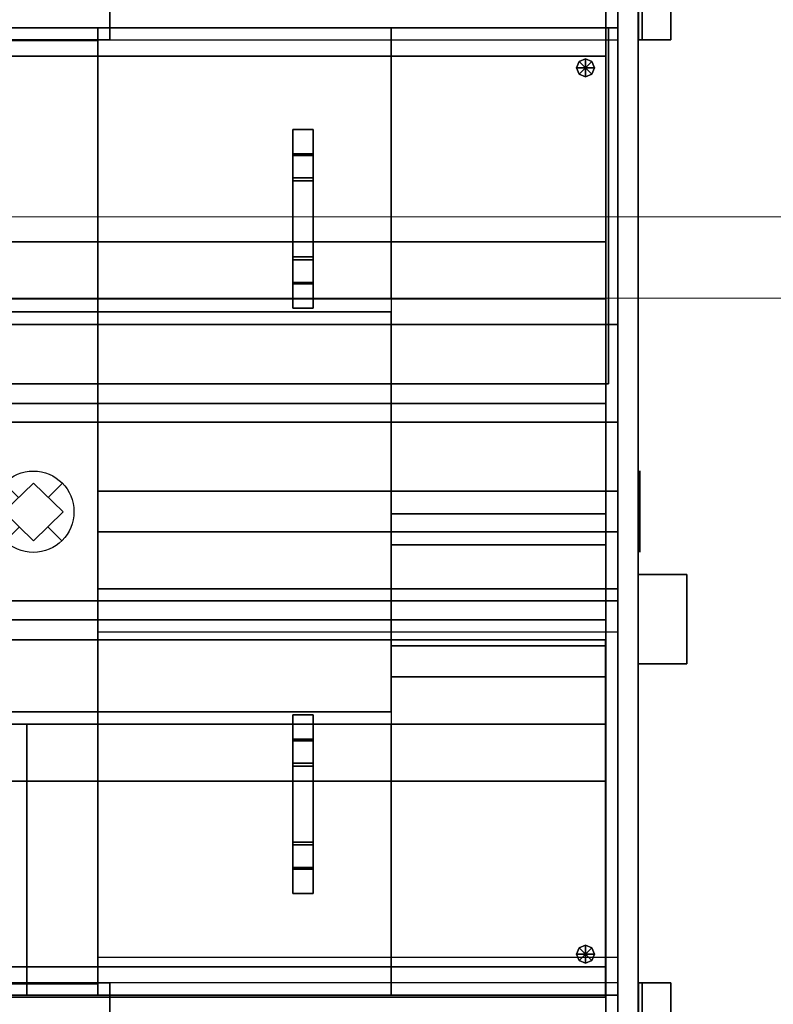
# Model space of a CAD drawing. Header units: millimetres. Extents: x 918337 to 1269480, y -257156 to -67477.
# Tile 28 of 114: x 1016695 to 1017622, y -133589 to -132378. Entities that reach past the tile are written whole.
import ezdxf

# ---------------------------------------------------------------- set-up
doc = ezdxf.new("R2010")
doc.units = ezdxf.units.MM
doc.layers.get('0').update_dxf_attribs({"color": 8, "lineweight": 9})
for name, color, linetype in [('MAT_110_BYOLXP003919182844', 110, 'Continuous'), ('MAT_154_BYOLXP003919182844', 154, 'Continuous'), ('MAT_250_BYOLXP003919182844', 250, 'Continuous'), ('MAT_252_BYOLXP003919182844', 252, 'Continuous'), ('MAT_253_BYOLXP003919182844', 253, 'Continuous'), ('MAT_30_BYOLXP003919182844', 30, 'Continuous'), ('MAT_50_BYOLXP003919182844', 50, 'Continuous'), ('Mat_mar_BYOLXP003919182844', 7, 'Continuous')]:
    doc.layers.add(name, color=color, linetype=linetype)

# ---------------------------------------------------------------- blocks, each defined once
blk = doc.blocks.new('1264_87_BYOLXP003919182844')
at = {"layer": 'MAT_253_BYOLXP003919182844'}
blk.add_3dface([(2270.0002, 1760.2253, -560.0018), (2270.0002, 3220.2253, -560.0018), (2270.0002, 3220.2253, -535.0018), (2270.0002, 1760.2253, -535.0018)], dxfattribs=at)
blk = doc.blocks.new('1264_88_BYOLXP003919182844')
at = {"layer": 'MAT_253_BYOLXP003919182844'}
blk.add_3dface([(2390.0002, 3220.2253, -560.0018), (2390.0002, 1760.2253, -560.0018), (1905.0002, 1760.2253, -560.0018), (1905.0002, 3220.2253, -560.0018)], dxfattribs=at)
blk = doc.blocks.new('1264_89_BYOLXP003919182844')
at = {"layer": 'MAT_253_BYOLXP003919182844'}
blk.add_3dface([(2390.0002, 3220.2253, -535.0018), (1905.0002, 3220.2253, -535.0018), (1905.0002, 1760.2253, -535.0018), (2390.0002, 1760.2253, -535.0018)], dxfattribs=at)
blk = doc.blocks.new('1264_90_BYOLXP003919182844')
at = {"layer": 'MAT_253_BYOLXP003919182844'}
blk.add_3dface([(2390.0002, 3220.2253, -560.0018), (1905.0002, 3220.2253, -560.0018), (1905.0002, 3220.2253, -535.0018), (2390.0002, 3220.2253, -535.0018)], dxfattribs=at)
blk = doc.blocks.new('1264_91_BYOLXP003919182844')
at = {"layer": 'MAT_253_BYOLXP003919182844'}
blk.add_3dface([(1905.0002, 3220.2253, -560.0018), (1905.0002, 1760.2253, -560.0018), (1905.0002, 1760.2253, -535.0018), (1905.0002, 3220.2253, -535.0018)], dxfattribs=at)
blk = doc.blocks.new('1264_94_BYOLXP003919182844')
at = {"layer": 'MAT_253_BYOLXP003919182844'}
blk.add_3dface([(3095, 1760.2253, -560.0018), (3095, 3220.2253, -560.0018), (3095, 3220.2253, -535.0018), (3095, 1760.2253, -535.0018)], dxfattribs=at)
blk = doc.blocks.new('1012_95_BYOLXP003919182844')
at = {"layer": 'MAT_253_BYOLXP003919182844'}
blk.add_3dface([(3095, 3220.2253, -560.0018), (3095, 1760.2253, -560.0018), (2610, 1760.2253, -560.0018), (2610, 3220.2253, -560.0017)], dxfattribs=at)
blk = doc.blocks.new('1264_96_BYOLXP003919182844')
at = {"layer": 'MAT_253_BYOLXP003919182844'}
blk.add_3dface([(3095, 3220.2253, -535.0018), (2610, 3220.2253, -535.0017), (2610, 1760.2253, -535.0018), (3095, 1760.2253, -535.0018)], dxfattribs=at)
blk = doc.blocks.new('1264_97_BYOLXP003919182844')
at = {"layer": 'MAT_253_BYOLXP003919182844'}
blk.add_3dface([(3095, 3220.2253, -560.0018), (2610, 3220.2253, -560.0017), (2610, 3220.2253, -535.0017), (3095, 3220.2253, -535.0018)], dxfattribs=at)
blk = doc.blocks.new('1264_98_BYOLXP003919182844')
at = {"layer": 'MAT_253_BYOLXP003919182844'}
blk.add_3dface([(2610, 3220.2253, -560.0017), (2610, 1760.2253, -560.0018), (2610, 1760.2253, -535.0018), (2610, 3220.2253, -535.0017)], dxfattribs=at)
blk = doc.blocks.new('1264_100_BYOLXP003919182844')
at = {"layer": 'MAT_253_BYOLXP003919182844'}
blk.add_3dface([(3048.7988, 3220.2253, -558.5017), (3048.7988, 2580.2253, -558.5017), (2648.259, 2580.2253, -558.5017), (2648.259, 3220.2253, -558.5016)], dxfattribs=at)
blk = doc.blocks.new('1265_101_BYOLXP003919182844')
at = {"layer": 'MAT_250_BYOLXP003919182844'}
for points in [[(2750.001, 2845.2256, -557.5007), (2782.0569, 2845.2256, -557.5008), (2780, 2845.2256, -562.5007), (2750.0002, 2845.2256, -562.5007)], [(2780, 2845.2256, -562.5007), (2780, 2820.2256, -562.5009), (2750.0002, 2820.2256, -562.5007), (2750.0002, 2845.2256, -562.5007)], [(2750.001, 2820.2256, -557.5008), (2750.001, 2845.2256, -557.5007), (2750.0002, 2845.2256, -562.5007), (2750.0002, 2820.2256, -562.5007)], [(2782.0569, 2845.2256, -557.5008), (2750.001, 2845.2256, -557.5007), (2750.001, 2820.2256, -557.5008), (2782.0569, 2820.2256, -557.5009)], [(2782.0569, 2845.2256, -557.5008), (2813.2341, 2845.2256, -588.6639), (2809.6987, 2845.2256, -592.1995), (2780, 2845.2256, -562.5007)], [(2809.6985, 2845.2256, -592.1995), (2809.6985, 2820.2256, -592.1995), (2780, 2820.2256, -562.5009), (2780, 2845.2256, -562.5007)], [(2813.2341, 2845.2256, -588.6639), (2782.0569, 2845.2256, -557.5008), (2782.0569, 2820.2256, -557.5009), (2813.2341, 2820.2256, -588.664)], [(2809.6985, 2845.2256, -592.1995), (2813.2341, 2845.2256, -588.6639), (2906.7661, 2845.2253, -588.6639), (2910.3018, 2845.2253, -592.1995)], [(2910.3018, 2845.2253, -592.1995), (2910.3018, 2820.2253, -592.1995), (2809.6985, 2820.2256, -592.1995), (2809.6985, 2845.2256, -592.1995)], [(2813.2341, 2845.2256, -588.6639), (2813.2341, 2820.2256, -588.664), (2906.7661, 2820.2253, -588.664), (2906.7661, 2845.2253, -588.6639)], [(2940.0002, 2845.2251, -562.5011), (2910.3018, 2845.2253, -592.1995), (2906.7661, 2845.2253, -588.6639), (2938.1919, 2845.2251, -557.5011)], [(2906.7661, 2845.2253, -588.6639), (2906.7661, 2820.2253, -588.664), (2938.1919, 2820.2251, -557.5012), (2938.1919, 2845.2251, -557.5011)], [(2910.3018, 2845.2253, -592.1995), (2940.0002, 2845.2251, -562.5011), (2940.0002, 2820.2251, -562.5012), (2910.3018, 2820.2253, -592.1995)], [(2938.1919, 2845.2251, -557.5011), (2970.0002, 2845.2251, -557.501), (2970, 2845.2251, -562.5011), (2940.0002, 2845.2251, -562.5011)], [(2970.0002, 2845.2251, -557.5011), (2938.1919, 2845.2251, -557.5011), (2938.1919, 2820.2251, -557.5012), (2970.0002, 2820.2251, -557.5011)], [(2970.0002, 2845.2251, -562.501), (2970.0002, 2820.2251, -562.5011), (2940.0002, 2820.2251, -562.5012), (2940.0002, 2845.2251, -562.5011)], [(2970.0002, 2845.2251, -557.5011), (2970.0002, 2820.2251, -557.5012), (2970.0002, 2820.2251, -562.5011), (2970.0002, 2845.2251, -562.501)], [(2782.0569, 2820.2256, -557.5009), (2750.001, 2820.2256, -557.5008), (2750.0002, 2820.2256, -562.5007), (2780, 2820.2256, -562.5009)], [(2813.2341, 2820.2256, -588.664), (2782.0569, 2820.2256, -557.5009), (2780, 2820.2256, -562.5009), (2809.6985, 2820.2256, -592.1995)], [(2813.2341, 2820.2256, -588.664), (2809.6985, 2820.2256, -592.1995), (2910.3018, 2820.2253, -592.1995), (2906.7661, 2820.2253, -588.664)], [(2910.3018, 2820.2253, -592.1995), (2940.0002, 2820.2251, -562.5012), (2938.1919, 2820.2251, -557.5012), (2906.7661, 2820.2253, -588.664)], [(2970.0002, 2820.2251, -557.5012), (2938.1919, 2820.2251, -557.5012), (2940.0002, 2820.2251, -562.5012), (2970.0002, 2820.2251, -562.5011)]]:
    blk.add_3dface(points, dxfattribs=at)
blk = doc.blocks.new('1265_102_BYOLXP003919182844')
at = {"layer": 'MAT_250_BYOLXP003919182844'}
for points in [[(2030.001, 2845.2256, -557.5006), (2062.0569, 2845.2256, -557.5007), (2060, 2845.2256, -562.5007), (2030.0002, 2845.2256, -562.5006)], [(2060, 2845.2256, -562.5007), (2060, 2820.2256, -562.5007), (2030.0002, 2820.2256, -562.5007), (2030.0002, 2845.2256, -562.5006)], [(2030.001, 2820.2256, -557.5007), (2030.001, 2845.2256, -557.5006), (2030.0002, 2845.2256, -562.5006), (2030.0002, 2820.2256, -562.5007)], [(2062.0569, 2845.2256, -557.5007), (2030.001, 2845.2256, -557.5006), (2030.001, 2820.2256, -557.5007), (2062.0569, 2820.2256, -557.5008)], [(2062.0569, 2845.2256, -557.5007), (2093.2341, 2845.2256, -588.6639), (2089.6987, 2845.2256, -592.1995), (2060, 2845.2256, -562.5007)], [(2089.6985, 2845.2256, -592.1993), (2089.6985, 2820.2256, -592.1995), (2060, 2820.2256, -562.5007), (2060, 2845.2256, -562.5007)], [(2093.2341, 2845.2256, -588.6638), (2062.0569, 2845.2256, -557.5007), (2062.0569, 2820.2256, -557.5008), (2093.2339, 2820.2256, -588.6639)], [(2089.6985, 2845.2256, -592.1993), (2093.2341, 2845.2256, -588.6638), (2186.7661, 2845.2253, -588.6638), (2190.3018, 2845.2253, -592.1993)], [(2190.3018, 2845.2253, -592.1995), (2190.3018, 2820.2253, -592.1995), (2089.6985, 2820.2256, -592.1995), (2089.6985, 2845.2256, -592.1993)], [(2093.2341, 2845.2256, -588.6638), (2093.2339, 2820.2256, -588.6639), (2186.7661, 2820.2253, -588.6639), (2186.7661, 2845.2253, -588.6638)], [(2220.0002, 2845.2251, -562.5011), (2190.3018, 2845.2253, -592.1993), (2186.7661, 2845.2253, -588.6638), (2218.1919, 2845.2251, -557.5011)], [(2186.7661, 2845.2253, -588.6638), (2186.7661, 2820.2253, -588.6639), (2218.1919, 2820.2251, -557.5011), (2218.1919, 2845.2251, -557.5011)], [(2190.3018, 2845.2253, -592.1993), (2220.0002, 2845.2251, -562.501), (2220.0002, 2820.2251, -562.5011), (2190.3018, 2820.2253, -592.1995)], [(2218.1919, 2845.2251, -557.5011), (2250.0002, 2845.2251, -557.501), (2250.0002, 2845.2251, -562.501), (2220.0002, 2845.2251, -562.5011)], [(2250.0002, 2845.2251, -557.501), (2218.1919, 2845.2251, -557.501), (2218.1919, 2820.2251, -557.5011), (2250.0002, 2820.2251, -557.5011)], [(2250.0002, 2845.2251, -562.501), (2250.0002, 2820.2251, -562.5011), (2220.0002, 2820.2251, -562.5012), (2220.0002, 2845.2251, -562.5011)], [(2250.0002, 2845.2251, -557.501), (2250.0002, 2820.2251, -557.5011), (2250.0002, 2820.2251, -562.5011), (2250.0002, 2845.2251, -562.501)], [(2062.0569, 2820.2256, -557.5008), (2030.001, 2820.2256, -557.5007), (2030.0002, 2820.2256, -562.5007), (2060, 2820.2256, -562.5007)], [(2093.2339, 2820.2256, -588.6639), (2062.0569, 2820.2256, -557.5008), (2060, 2820.2256, -562.5007), (2089.6985, 2820.2256, -592.1995)], [(2093.2339, 2820.2256, -588.6639), (2089.6985, 2820.2256, -592.1995), (2190.3018, 2820.2253, -592.1995), (2186.7661, 2820.2253, -588.6639)], [(2190.3018, 2820.2253, -592.1995), (2220.0002, 2820.2251, -562.5011), (2218.1919, 2820.2251, -557.5011), (2186.7661, 2820.2253, -588.6639)], [(2250.0002, 2820.2251, -557.5011), (2218.1919, 2820.2251, -557.5011), (2220.0002, 2820.2251, -562.5011), (2250.0002, 2820.2251, -562.5011)]]:
    blk.add_3dface(points, dxfattribs=at)
blk = doc.blocks.new('1002_104_BYOLXP003919182844')
at = {"layer": 'MAT_253_BYOLXP003919182844'}
blk.add_3dface([(1905.0002, 3220.2251, -200), (1905.0002, 2580.2251, -200.0001), (2475.0002, 2580.2251, -200.0016), (2475.0002, 3220.2251, -200.0015)], dxfattribs=at)
blk = doc.blocks.new('1002_105_BYOLXP003919182844')
at = {"layer": 'MAT_253_BYOLXP003919182844'}
blk.add_3dface([(1905.0002, 3220.2251, -225), (2475.0002, 3220.2251, -225.0015), (2475.0002, 2580.2251, -225.0016), (1905.0002, 2580.2251, -225.0001)], dxfattribs=at)
blk = doc.blocks.new('1002_106_BYOLXP003919182844')
at = {"layer": 'MAT_253_BYOLXP003919182844'}
blk.add_3dface([(1905.0002, 2580.2251, -200.0001), (1905.0002, 3220.2251, -200), (1905.0002, 3220.2251, -225), (1905.0002, 2580.2251, -225.0001)], dxfattribs=at)
blk = doc.blocks.new('1002_107_BYOLXP003919182844')
at = {"layer": 'MAT_253_BYOLXP003919182844'}
blk.add_3dface([(1905.0002, 3220.2251, -200), (2475.0002, 3220.2251, -200.0015), (2475.0002, 3220.2251, -225.0015), (1905.0002, 3220.2251, -225)], dxfattribs=at)
blk = doc.blocks.new('1002_108_BYOLXP003919182844')
at = {"layer": 'MAT_253_BYOLXP003919182844'}
blk.add_3dface([(2595.0002, 3220.2251, -200.0018), (2595.0002, 2580.2251, -200.0019), (2595.0002, 2580.2251, -225.0019), (2595.0002, 3220.2251, -225.0018)], dxfattribs=at)
blk = doc.blocks.new('1002_109_BYOLXP003919182844')
at = {"layer": 'MAT_253_BYOLXP003919182844'}
blk.add_3dface([(2475.0002, 2580.2251, -200.0016), (2025.0002, 2580.2251, -200.0004), (2025.0002, 2580.2251, -225.0004), (2475.0002, 2580.2251, -225.0016)], dxfattribs=at)
blk = doc.blocks.new('1002_110_BYOLXP003919182844')
at = {"layer": 'MAT_253_BYOLXP003919182844'}
blk.add_3dface([(2525, 2580.2251, -200.0017), (2525, 3220.2251, -200.0017), (2525, 3220.2251, -225.0017), (2525, 2580.2251, -225.0017)], dxfattribs=at)
blk = doc.blocks.new('1002_111_BYOLXP003919182844')
at = {"layer": 'MAT_253_BYOLXP003919182844'}
blk.add_3dface([(2525, 3220.2251, -200.0017), (2525, 2580.2251, -200.0017), (3095, 2580.2251, -200.0032), (3095, 3220.2251, -200.0032)], dxfattribs=at)
blk = doc.blocks.new('1002_112_BYOLXP003919182844')
at = {"layer": 'MAT_253_BYOLXP003919182844'}
blk.add_3dface([(2525, 3220.2251, -225.0017), (3095, 3220.2251, -225.0032), (3095, 2580.2251, -225.0032), (2525, 2580.2251, -225.0017)], dxfattribs=at)
blk = doc.blocks.new('1002_113_BYOLXP003919182844')
at = {"layer": 'MAT_253_BYOLXP003919182844'}
blk.add_3dface([(2525, 3220.2251, -200.0017), (3095, 3220.2251, -200.0032), (3095, 3220.2251, -225.0032), (2525, 3220.2251, -225.0017)], dxfattribs=at)
blk = doc.blocks.new('1002_114_BYOLXP003919182844')
at = {"layer": 'MAT_253_BYOLXP003919182844'}
blk.add_3dface([(3095, 3220.2251, -200.0032), (3095, 2580.2251, -200.0032), (3095, 2580.2251, -225.0032), (3095, 3220.2251, -225.0032)], dxfattribs=at)
blk = doc.blocks.new('1002_115_BYOLXP003919182844')
at = {"layer": 'MAT_253_BYOLXP003919182844'}
blk.add_3dface([(3095, 2580.2251, -200.0032), (2525, 2580.2251, -200.0017), (2525, 2580.2251, -225.0017), (3095, 2580.2251, -225.0032)], dxfattribs=at)
blk = doc.blocks.new('1002_117_BYOLXP003919182844')
at = {"layer": 'MAT_252_BYOLXP003919182844'}
for points in [[(1905, 3220.2251, -225.0017), (1905, 1760.2251, -225.0017), (1880, 1760.2251, -225.0017), (1880, 3220.2251, -225.0017)], [(1920, 3220.2251, -200.0018), (1880, 3220.2251, -200.0018), (1880, 1760.2251, -200.0017), (1920, 1760.2251, -200.0017)], [(1905, 1760.2251, -225.0017), (1905, 3220.2251, -225.0017), (1905, 3220.2251, -200.0018), (1905, 1760.2251, -200.0017)]]:
    blk.add_3dface(points, dxfattribs=at)
blk = doc.blocks.new('1002_118_BYOLXP003919182844')
at = {"layer": 'MAT_252_BYOLXP003919182844'}
for points in [[(3120, 3220.2251, -200.0018), (3080, 3220.2251, -200.0018), (3080, 1760.2251, -200.0018), (3120, 1760.2251, -200.0018)], [(3120, 3220.2251, -225.0018), (3120, 1760.2251, -225.0018), (3095, 1760.2251, -225.0018), (3095, 3220.2251, -225.0018)], [(3095, 3220.2251, -225.0018), (3095, 1760.2251, -225.0018), (3095, 1760.2251, -200.0018), (3095, 3220.2251, -200.0018)]]:
    blk.add_3dface(points, dxfattribs=at)
blk = doc.blocks.new('1002_119_BYOLXP003919182844')
at = {"layer": 'MAT_252_BYOLXP003919182844'}
for points in [[(1905, 3220.2251, -560.0017), (1905, 1760.2251, -560.0017), (1880, 1760.2251, -560.0017), (1880, 3220.2251, -560.0017)], [(1905, 3220.2251, -535.0018), (1880, 3220.2251, -535.0018), (1880, 1760.2251, -535.0017), (1905, 1760.2251, -535.0017)], [(1905, 1760.2251, -560.0017), (1905, 3220.2251, -560.0017), (1905, 3220.2251, -535.0018), (1905, 1760.2251, -535.0017)]]:
    blk.add_3dface(points, dxfattribs=at)
blk = doc.blocks.new('1002_120_BYOLXP003919182844')
at = {"layer": 'MAT_252_BYOLXP003919182844'}
for points in [[(3120, 3220.2251, -560.0018), (3120, 1760.2251, -560.0018), (3095, 1760.2251, -560.0018), (3095, 3220.2251, -560.0018)], [(3120, 3220.2251, -535.0019), (3095, 3220.2251, -535.0019), (3095, 1760.2251, -535.0018), (3120, 1760.2251, -535.0018)], [(3095, 3220.2251, -560.0018), (3095, 1760.2251, -560.0018), (3095, 1760.2251, -535.0018), (3095, 3220.2251, -535.0019)]]:
    blk.add_3dface(points, dxfattribs=at)
blk = doc.blocks.new('1002_121_BYOLXP003919182844')
at = {"layer": 'MAT_253_BYOLXP003919182844'}
blk.add_3dface([(3120, 3245.2251, -560.0018), (1880, 3245.2251, -560.0017), (1880, 3245.2251, -200.0017), (3120, 3245.2251, -200.0018)], dxfattribs=at)
blk = doc.blocks.new('1002_122_BYOLXP003919182844')
at = {"layer": 'MAT_253_BYOLXP003919182844'}
blk.add_3dface([(3120, 3245.2251, -200.0018), (1880, 3245.2251, -200.0017), (1880, 3220.2251, -200.0017), (3120, 3220.2251, -200.0018)], dxfattribs=at)
blk = doc.blocks.new('1002_124_BYOLXP003919182844')
at = {"layer": 'MAT_253_BYOLXP003919182844'}
blk.add_3dface([(1880, 3220.2251, -225.0017), (3120, 3220.2251, -225.0018), (3120, 3220.2251, -200.0018), (1880, 3220.2251, -200.0017)], dxfattribs=at)
blk = doc.blocks.new('1002_125_BYOLXP003919182844')
at = {"layer": 'MAT_253_BYOLXP003919182844'}
blk.add_3dface([(3120, 3245.2251, -560.0018), (3120, 3220.2251, -560.0018), (1880, 3220.2251, -560.0017), (1880, 3245.2251, -560.0017)], dxfattribs=at)
blk = doc.blocks.new('1002_127_BYOLXP003919182844')
at = {"layer": 'MAT_253_BYOLXP003919182844'}
blk.add_3dface([(1880, 3220.2251, -560.0017), (3120, 3220.2251, -560.0018), (3120, 3220.2251, -535.0018), (1880, 3220.2251, -535.0017)], dxfattribs=at)
blk = doc.blocks.new('1002_128_BYOLXP003919182844')
at = {"layer": 'MAT_253_BYOLXP003919182844'}
blk.add_3dface([(3120, 3220.2251, -535.0018), (3120, 3205.2251, -535.0018), (1880, 3205.2251, -535.0017), (1880, 3220.2251, -535.0017)], dxfattribs=at)
blk = doc.blocks.new('1002_129_BYOLXP003919182844')
at = {"layer": 'MAT_253_BYOLXP003919182844'}
blk.add_3dface([(3120, 3220.2251, -225.0018), (1880, 3220.2251, -225.0017), (1880, 3205.2251, -225.0017), (3120, 3205.2251, -225.0018)], dxfattribs=at)
blk = doc.blocks.new('1002_130_BYOLXP003919182844')
at = {"layer": 'MAT_253_BYOLXP003919182844'}
blk.add_3dface([(1880, 3205.2251, -535.0017), (3120, 3205.2251, -535.0018), (3120, 3205.2251, -225.0018), (1880, 3205.2251, -225.0017)], dxfattribs=at)
blk = doc.blocks.new('M_P_131_BYOLXP003919182844')
at = {"layer": 'Mat_mar_BYOLXP003919182844', "color": 110}
for points in [[(2500.0334, 3247.2251, -330.0017), (2505.1101, 3247.2251, -330.2022), (2510.0535, 3247.2251, -331.0044), (2514.7961, 3247.2251, -332.2076), (2519.4055, 3247.2251, -333.9456), (2523.7476, 3247.2251, -336.0178), (2527.8892, 3247.2251, -338.5579), (2531.7634, 3247.2251, -341.3654), (2535.304, 3247.2251, -344.6407), (2538.5771, 3247.2251, -348.1835), (2541.4495, 3247.2251, -352.0605), (2543.9211, 3247.2251, -356.2049), (2546.0588, 3247.2251, -360.5498), (2547.7288, 3247.2251, -365.1621), (2548.9312, 3247.2251, -369.9081), (2549.7329, 3247.2251, -374.8546), (2550, 3247.2251, -379.9349), (2549.7329, 3247.2251, -385.0819), (2548.9312, 3247.2251, -390.0284), (2547.7288, 3247.2251, -394.8413), (2546.0588, 3247.2251, -399.4536), (2543.9211, 3247.2251, -403.7985), (2541.4495, 3247.2251, -407.9429), (2538.5771, 3247.2251, -411.7531), (2535.304, 3247.2251, -415.3627), (2531.7634, 3247.2251, -418.5712), (2527.8892, 3247.2251, -421.4456), (2523.7476, 3247.2251, -423.9857), (2519.4055, 3247.2251, -426.0579), (2514.7961, 3247.2251, -427.7958), (2510.0535, 3247.2251, -428.999), (2505.1101, 3247.2251, -429.7343), (2500.0334, 3247.2251, -430.0017), (2494.9565, 3247.2251, -429.7343), (2489.9465, 3247.2251, -428.999), (2485.137, 3247.2251, -427.7958), (2480.5278, 3247.2251, -426.0579), (2476.1858, 3247.2251, -423.9857), (2472.0442, 3247.2251, -421.4456), (2468.2366, 3247.2251, -418.5712), (2464.6292, 3247.2251, -415.3627), (2461.4897, 3247.2251, -411.7531), (2458.5505, 3247.2251, -407.9429), (2456.012, 3247.2251, -403.7985), (2453.9412, 3247.2251, -399.4536), (2452.2043, 3247.2251, -394.8413), (2451.002, 3247.2251, -390.0284), (2450.2671, 3247.2251, -385.0819), (2450, 3247.2251, -379.9349), (2450.2671, 3247.2251, -374.8546), (2451.002, 3247.2251, -369.9081), (2452.2043, 3247.2251, -365.1621), (2453.9412, 3247.2251, -360.5498), (2456.012, 3247.2251, -356.2049), (2458.5505, 3247.2251, -352.0605), (2461.4897, 3247.2251, -348.1835), (2464.6292, 3247.2251, -344.6407), (2468.2366, 3247.2251, -341.3654), (2472.0442, 3247.2251, -338.5579), (2476.1858, 3247.2251, -336.0178), (2480.5278, 3247.2251, -333.9456), (2485.137, 3247.2251, -332.2076), (2489.9465, 3247.2251, -331.0044), (2494.9565, 3247.2251, -330.2022), (2500.0334, 3247.2251, -330.0017)], [(2482.4648, 3247.2251, -361.6862), (2464.8296, 3247.2251, -344.106)], [(2500.3674, 3247.2251, -343.3707), (2535.8384, 3247.2251, -379.7343), (2500.3674, 3247.2251, -416.1648), (2464.8296, 3247.2251, -379.7343), (2500.3674, 3247.2251, -343.3707)], [(2482.6653, 3247.2251, -398.1167), (2464.8965, 3247.2251, -415.8306)], [(2518.6707, 3247.2251, -397.0472), (2536.1055, 3247.2251, -414.6274)], [(2518.8042, 3247.2251, -362.0873), (2535.7715, 3247.2251, -345.1087)]]:
    blk.add_polyline3d(points, dxfattribs=at)
blk = doc.blocks.new('1002_143_BYOLXP003919182844')
at = {"layer": 'MAT_252_BYOLXP003919182844'}
for points in [[(2610, 3220.2251, -560.0017), (2610, 1760.2251, -560.0018), (2390, 1760.2251, -560.0018), (2390, 3220.2251, -560.0017)], [(2610, 3220.2251, -535.0017), (2390, 3220.2251, -535.0017), (2390, 1760.2251, -535.0018), (2610, 1760.2251, -535.0018)], [(2390, 3220.2251, -560.0017), (2390, 1760.2251, -560.0018), (2390, 1760.2251, -535.0018), (2390, 3220.2251, -535.0017)], [(2610, 1760.2251, -560.0018), (2610, 3220.2251, -560.0017), (2610, 3220.2251, -535.0017), (2610, 1760.2251, -535.0018)]]:
    blk.add_3dface(points, dxfattribs=at)
blk = doc.blocks.new('1002_144_BYOLXP003919182844')
at = {"layer": 'MAT_252_BYOLXP003919182844'}
for points in [[(2525, 3220.2251, -225.0016), (2525, 2580.2251, -225.0017), (2475, 2580.2251, -225.0016), (2475, 3220.2251, -225.0016)], [(2525, 3220.2251, -200.0016), (2475, 3220.2251, -200.0016), (2475, 2580.2251, -200.0016), (2525, 2580.2251, -200.0017)], [(2475, 3220.2251, -225.0016), (2475, 2580.2251, -225.0016), (2475, 2580.2251, -200.0016), (2475, 3220.2251, -200.0016)], [(2525, 2580.2251, -225.0017), (2525, 3220.2251, -225.0016), (2525, 3220.2251, -200.0016), (2525, 2580.2251, -200.0017)]]:
    blk.add_3dface(points, dxfattribs=at)
blk = doc.blocks.new('1002_158_BYOLXP003919182844')
at = {"layer": 'MAT_253_BYOLXP003919182844'}
for points in [[(1920, 2385.2258, -535.002), (1880, 2385.2258, -535.002), (1880, 2595.2258, -535.0014), (1920, 2595.2258, -535.0014)], [(1880, 2385.2251, -225.002), (1880, 2595.2251, -225.0014), (1880, 2595.2258, -535.0014), (1880, 2385.2258, -535.002)], [(1880, 2595.2251, -225.0014), (1920, 2595.2251, -225.0014), (1920, 2595.2258, -535.0014), (1880, 2595.2258, -535.0014)], [(1920, 2385.2251, -225.002), (1920, 2595.2251, -225.0014), (1880, 2595.2251, -225.0014), (1880, 2385.2251, -225.002)], [(1920, 2595.2251, -225.0014), (1920, 2385.2251, -225.002), (1920, 2385.2258, -535.002), (1920, 2595.2258, -535.0014)], [(1920, 2385.2251, -225.002), (1880, 2385.2251, -225.002), (1880, 2385.2258, -535.002), (1920, 2385.2258, -535.002)]]:
    blk.add_3dface(points, dxfattribs=at)
blk = doc.blocks.new('1002_159_BYOLXP003919182844')
at = {"layer": 'MAT_253_BYOLXP003919182844'}
for points in [[(3120, 2385.2258, -535.0021), (3080, 2385.2258, -535.0021), (3080, 2595.2258, -535.0015), (3120, 2595.2258, -535.0015)], [(3080, 2385.2251, -225.002), (3080, 2595.2251, -225.0015), (3080, 2595.2258, -535.0015), (3080, 2385.2258, -535.0021)], [(3080, 2595.2251, -225.0015), (3120, 2595.2251, -225.0015), (3120, 2595.2258, -535.0015), (3080, 2595.2258, -535.0015)], [(3120, 2385.2251, -225.002), (3120, 2595.2251, -225.0015), (3080, 2595.2251, -225.0015), (3080, 2385.2251, -225.002)], [(3120, 2595.2251, -225.0015), (3120, 2385.2251, -225.002), (3120, 2385.2258, -535.0021), (3120, 2595.2258, -535.0015)], [(3120, 2385.2251, -225.002), (3080, 2385.2251, -225.002), (3080, 2385.2258, -535.0021), (3120, 2385.2258, -535.0021)]]:
    blk.add_3dface(points, dxfattribs=at)
blk = doc.blocks.new('1002_160_BYOLXP003919182844')
at = {"layer": 'MAT_253_BYOLXP003919182844'}
for points in [[(3080.9871, 2580.2251, -224.8018), (3080.9871, 2400.2251, -224.8018), (1920.465, 2400.2251, -224.8017), (1920.465, 2580.2251, -224.8017)], [(3080.9871, 2580.2251, -200.0018), (1920.465, 2580.2251, -200.0017), (1920.465, 2400.2251, -200.0017), (3080.9871, 2400.2251, -200.0018)], [(3080.9871, 2580.2251, -224.8018), (1920.465, 2580.2251, -224.8017), (1920.465, 2580.2251, -200.0017), (3080.9871, 2580.2251, -200.0018)], [(1920.465, 2580.2251, -224.8017), (1920.465, 2400.2251, -224.8017), (1920.465, 2400.2251, -200.0017), (1920.465, 2580.2251, -200.0017)], [(3080.9871, 2400.2251, -224.8018), (3080.9871, 2580.2251, -224.8018), (3080.9871, 2580.2251, -200.0018), (3080.9871, 2400.2251, -200.0018)], [(1920.465, 2400.2251, -224.8017), (3080.9871, 2400.2251, -224.8018), (3080.9871, 2400.2251, -200.0018), (1920.465, 2400.2251, -200.0017)]]:
    blk.add_3dface(points, dxfattribs=at)
blk = doc.blocks.new('1002_161_BYOLXP003919182844')
at = {"layer": 'MAT_253_BYOLXP003919182844'}
blk.add_3dface([(2633.1677, 3205.2068, -268.0027), (2633.168, 3205.2068, -225.0027), (2633.1653, 1775.146, -225.0029), (2633.165, 1775.146, -268.0029)], dxfattribs=at)
blk = doc.blocks.new('1002_162_BYOLXP003919182844')
at = {"layer": 'MAT_253_BYOLXP003919182844'}
blk.add_3dface([(2367.2749, 3205.2271, -225.0022), (2367.2749, 3205.2271, -268.0022), (2367.272, 1775.2245, -268.0024), (2367.2722, 1775.2245, -225.0024)], dxfattribs=at)
blk = doc.blocks.new('M_P_163_BYOLXP003919182844')
at = {"layer": 'Mat_mar_BYOLXP003919182844', "color": 110}
for points in [[(2500.3313, 2551.019, -562.0018), (2505.408, 2550.8186, -562.0018), (2510.3513, 2550.0164, -562.0018), (2515.094, 2548.8132, -562.0018), (2519.7034, 2547.0752, -562.0018), (2524.0454, 2545.0029, -562.0018), (2528.187, 2542.4629, -562.0018), (2532.0613, 2539.6555, -562.0018), (2535.6018, 2536.3799, -562.0018), (2538.875, 2532.8372, -562.0018), (2541.7473, 2528.9602, -562.0018), (2544.219, 2524.8159, -562.0018), (2546.3567, 2520.4709, -562.0018), (2548.0266, 2515.8586, -562.0018), (2549.229, 2511.1125, -562.0018), (2550.0308, 2506.166, -562.0018), (2550.2979, 2501.0859, -562.0018), (2550.0308, 2495.9387, -562.0018), (2549.229, 2490.9922, -562.0018), (2548.0266, 2486.1794, -562.0018), (2546.3567, 2481.5671, -562.0018), (2544.219, 2477.2222, -562.0018), (2541.7473, 2473.0779, -562.0018), (2538.875, 2469.2678, -562.0018), (2535.6018, 2465.658, -562.0018), (2532.0613, 2462.4495, -562.0018), (2528.187, 2459.5752, -562.0018), (2524.0454, 2457.0352, -562.0018), (2519.7034, 2454.9629, -562.0018), (2515.094, 2453.2249, -562.0018), (2510.3513, 2452.0217, -562.0018), (2505.408, 2451.2864, -562.0018), (2500.3313, 2451.019, -562.0018), (2495.2544, 2451.2864, -562.0018), (2490.2444, 2452.0217, -562.0018), (2485.4348, 2453.2249, -562.0018), (2480.8257, 2454.9629, -562.0018), (2476.4836, 2457.0352, -562.0018), (2472.342, 2459.5752, -562.0018), (2468.5344, 2462.4495, -562.0018), (2464.927, 2465.658, -562.0018), (2461.7876, 2469.2678, -562.0018), (2458.8484, 2473.0779, -562.0018), (2456.3098, 2477.2222, -562.0018), (2454.239, 2481.5671, -562.0018), (2452.5022, 2486.1794, -562.0018), (2451.2998, 2490.9922, -562.0018), (2450.5649, 2495.9387, -562.0018), (2450.2979, 2501.0859, -562.0018), (2450.5649, 2506.166, -562.0018), (2451.2998, 2511.1125, -562.0018), (2452.5022, 2515.8586, -562.0018), (2454.239, 2520.4709, -562.0018), (2456.3098, 2524.8159, -562.0018), (2458.8484, 2528.9602, -562.0018), (2461.7876, 2532.8372, -562.0018), (2464.927, 2536.3799, -562.0018), (2468.5344, 2539.6555, -562.0018), (2472.342, 2542.4629, -562.0018), (2476.4836, 2545.0029, -562.0018), (2480.8257, 2547.0752, -562.0018), (2485.4348, 2548.8132, -562.0018), (2490.2444, 2550.0164, -562.0018), (2495.2544, 2550.8186, -562.0018), (2500.3313, 2551.019, -562.0018)], [(2500.6653, 2537.6501, -562.0018), (2536.1362, 2501.2864, -562.0018), (2500.6653, 2464.856, -562.0018), (2465.1274, 2501.2864, -562.0018), (2500.6653, 2537.6501, -562.0018)], [(2482.7627, 2519.3345, -562.0018), (2465.1274, 2536.9148, -562.0018)], [(2519.1021, 2518.9336, -562.0018), (2536.0693, 2535.9121, -562.0018)], [(2518.9685, 2483.9736, -562.0018), (2536.4033, 2466.3933, -562.0018)], [(2482.9631, 2482.9041, -562.0018), (2465.1943, 2465.1902, -562.0018)]]:
    blk.add_polyline3d(points, dxfattribs=at)
blk = doc.blocks.new('1292_164_BYOLXP003919182844')
at = {"layer": 'MAT_252_BYOLXP003919182844'}
for points in [[(1920, 3250.2251, -415.0017), (1880, 3250.2251, -415.0017), (1880, 3250.2251, -290.0017), (1920, 3250.2251, -290.0017)], [(1880, 3250.2251, -415.0017), (1880, 3245.425, -415.0017), (1880, 3245.425, -290.0017), (1880, 3250.2251, -290.0017)], [(1920, 3250.2251, -415.0017), (1920, 3245.425, -415.0017), (1880, 3245.425, -415.0017), (1880, 3250.2251, -415.0017)], [(1920, 3250.2251, -290.0017), (1880, 3250.2251, -290.0017), (1880, 3245.425, -290.0017), (1920, 3245.425, -290.0017)], [(1920, 3245.425, -415.0017), (1920, 3250.2251, -415.0017), (1920, 3250.2251, -290.0017), (1920, 3245.425, -290.0017)], [(1880, 3245.425, -415.0017), (1920, 3245.425, -415.0017), (1920, 3245.425, -290.0017), (1880, 3245.425, -290.0017)]]:
    blk.add_3dface(points, dxfattribs=at)
blk = doc.blocks.new('1292_166_BYOLXP003919182844')
at = {"layer": 'MAT_252_BYOLXP003919182844'}
for points in [[(1879.9999, 3285.2251, -285.0017), (1880.0001, 3245.2251, -285.0017), (1920.0001, 3245.2251, -285.0017), (1919.9999, 3285.2251, -285.0017)], [(1879.9999, 3285.2251, -290.0017), (1880.0001, 3245.2251, -290.0017), (1880.0001, 3245.2251, -285.0017), (1879.9999, 3285.2251, -285.0017)], [(1879.9999, 3285.2251, -290.0017), (1919.9999, 3285.2251, -290.0017), (1920.0001, 3245.2251, -290.0017), (1880.0001, 3245.2251, -290.0017)], [(1919.9999, 3285.2251, -290.0017), (1879.9999, 3285.2251, -290.0017), (1879.9999, 3285.2251, -285.0017), (1919.9999, 3285.2251, -285.0017)], [(1920.0001, 3245.2251, -290.0017), (1919.9999, 3285.2251, -290.0017), (1919.9999, 3285.2251, -285.0017), (1920.0001, 3245.2251, -285.0017)], [(1880.0001, 3245.2251, -290.0017), (1920.0001, 3245.2251, -290.0017), (1920.0001, 3245.2251, -285.0017), (1880.0001, 3245.2251, -285.0017)]]:
    blk.add_3dface(points, dxfattribs=at)
blk = doc.blocks.new('1291_173_BYOLXP003919182844')
at = {"layer": 'MAT_252_BYOLXP003919182844'}
for points in [[(3120, 3250.2251, -415.0018), (3080, 3250.2251, -415.0018), (3080, 3250.2251, -290.0018), (3120, 3250.2251, -290.0018)], [(3080, 3250.2251, -415.0018), (3080, 3245.425, -415.0018), (3080, 3245.425, -290.0018), (3080, 3250.2251, -290.0018)], [(3120, 3250.2251, -415.0018), (3120, 3245.425, -415.0018), (3080, 3245.425, -415.0018), (3080, 3250.2251, -415.0018)], [(3120, 3250.2251, -290.0018), (3080, 3250.2251, -290.0018), (3080, 3245.425, -290.0018), (3120, 3245.425, -290.0018)], [(3120, 3245.425, -415.0018), (3120, 3250.2251, -415.0018), (3120, 3250.2251, -290.0018), (3120, 3245.425, -290.0018)], [(3080, 3245.425, -415.0018), (3120, 3245.425, -415.0018), (3120, 3245.425, -290.0018), (3080, 3245.425, -290.0018)]]:
    blk.add_3dface(points, dxfattribs=at)
blk = doc.blocks.new('1291_175_BYOLXP003919182844')
at = {"layer": 'MAT_252_BYOLXP003919182844'}
for points in [[(3080, 3285.2251, -285.0018), (3080, 3245.2251, -285.0018), (3120, 3245.2251, -285.0018), (3120, 3285.2251, -285.0018)], [(3080, 3285.2251, -290.0018), (3080, 3245.2251, -290.0018), (3080, 3245.2251, -285.0018), (3080, 3285.2251, -285.0018)], [(3080, 3285.2251, -290.0018), (3120, 3285.2251, -290.0018), (3120, 3245.2251, -290.0018), (3080, 3245.2251, -290.0018)], [(3120, 3285.2251, -290.0018), (3080, 3285.2251, -290.0018), (3080, 3285.2251, -285.0018), (3120, 3285.2251, -285.0018)], [(3120, 3245.2251, -290.0018), (3120, 3285.2251, -290.0018), (3120, 3285.2251, -285.0018), (3120, 3245.2251, -285.0018)], [(3080, 3245.2251, -290.0018), (3120, 3245.2251, -290.0018), (3120, 3245.2251, -285.0018), (3080, 3245.2251, -285.0018)]]:
    blk.add_3dface(points, dxfattribs=at)
blk = doc.blocks.new('1002_176_BYOLXP003919182844')
at = {"layer": 'MAT_253_BYOLXP003919182844'}
for points in [[(3060, 2493.1401, -509.702), (2831.6787, 2493.1404, -367.8669), (3060, 2493.1411, -225.002), (3095, 2493.1401, -509.702)], [(3095, 2493.1411, -225.002), (3095, 2493.1401, -509.702), (3060, 2493.1411, -225.002), (3095, 2493.1411, -225.002)]]:
    blk.add_3dface(points, dxfattribs=at)
blk = doc.blocks.new('1383_178_BYOLXP003919182844')
at = {"layer": 'MAT_110_BYOLXP003919182844'}
for points in [[(3044.6641, 3180.2251, -594.7483), (3033.6641, 3180.2251, -594.7483), (3036.8857, 3188.0034, -594.7482), (3044.6641, 3191.2251, -594.7482)], [(3044.6641, 3180.2251, -534.7483), (3036.8857, 3188.0034, -534.7482), (3033.6641, 3180.2251, -534.7483), (3036.8857, 3172.4468, -534.7483)], [(3036.8857, 3188.0034, -594.7482), (3033.6641, 3180.2251, -594.7483), (3033.6641, 3180.2251, -534.7483), (3036.8857, 3188.0034, -534.7482)], [(3044.6641, 3191.2251, -534.7482), (3036.8857, 3188.0034, -534.7482), (3044.6641, 3180.2251, -534.7483), (3052.4421, 3188.0034, -534.7482)], [(3044.6641, 3191.2251, -594.7482), (3036.8857, 3188.0034, -594.7482), (3036.8857, 3188.0034, -534.7482), (3044.6641, 3191.2251, -534.7482)], [(3052.4421, 3188.0034, -594.7482), (3044.6641, 3191.2251, -594.7482), (3044.6641, 3191.2251, -534.7482), (3052.4421, 3188.0034, -534.7482)], [(3044.6641, 3180.2251, -594.7483), (3044.6641, 3191.2251, -594.7482), (3052.4421, 3188.0034, -594.7482), (3055.6641, 3180.2251, -594.7483)], [(3055.6641, 3180.2251, -534.7483), (3052.4421, 3188.0034, -534.7482), (3044.6641, 3180.2251, -534.7483), (3052.4421, 3172.4468, -534.7483)], [(3055.6641, 3180.2251, -594.7483), (3052.4421, 3188.0034, -594.7482), (3052.4421, 3188.0034, -534.7482), (3055.6641, 3180.2251, -534.7483)], [(3044.6641, 3180.2251, -594.7483), (3044.6641, 3169.2251, -594.7483), (3036.8857, 3172.447, -594.7483), (3033.6641, 3180.2251, -594.7483)], [(3033.6641, 3180.2251, -594.7483), (3036.8857, 3172.447, -594.7483), (3036.8857, 3172.4468, -534.7483), (3033.6641, 3180.2251, -534.7483)], [(3044.6641, 3169.2251, -534.7483), (3052.4421, 3172.4468, -534.7483), (3044.6641, 3180.2251, -534.7483), (3036.8857, 3172.4468, -534.7483)], [(3044.6641, 3180.2251, -594.7483), (3055.6641, 3180.2251, -594.7483), (3052.4421, 3172.447, -594.7483), (3044.6641, 3169.2251, -594.7483)], [(3052.4421, 3172.447, -594.7483), (3055.6641, 3180.2251, -594.7483), (3055.6641, 3180.2251, -534.7483), (3052.4421, 3172.4468, -534.7483)], [(3036.8857, 3172.447, -594.7483), (3044.6641, 3169.2251, -594.7483), (3044.6641, 3169.2251, -534.7483), (3036.8857, 3172.4468, -534.7483)], [(3044.6641, 3169.2251, -594.7483), (3052.4421, 3172.447, -594.7483), (3052.4421, 3172.4468, -534.7483), (3044.6641, 3169.2251, -534.7483)]]:
    blk.add_3dface(points, dxfattribs=at)
blk = doc.blocks.new('1383_179_BYOLXP003919182844')
at = {"layer": 'MAT_110_BYOLXP003919182844'}
for points in [[(1954.2251, 3180.2251, -594.7482), (1943.2251, 3180.2251, -594.7482), (1946.4469, 3188.0032, -594.7482), (1954.2251, 3191.2251, -594.7482)], [(1946.4469, 3188.0032, -594.7482), (1943.2251, 3180.2251, -594.7482), (1943.2251, 3180.2249, -534.7482), (1946.4469, 3188.0029, -534.7482)], [(1954.2251, 3180.2249, -534.7482), (1946.4469, 3188.0029, -534.7482), (1943.2251, 3180.2249, -534.7482), (1946.4469, 3172.4468, -534.7482)], [(1954.2251, 3191.2251, -594.7482), (1946.4469, 3188.0032, -594.7482), (1946.4469, 3188.0029, -534.7482), (1954.2251, 3191.2249, -534.7482)], [(1954.2251, 3191.2249, -534.7482), (1946.4469, 3188.0029, -534.7482), (1954.2251, 3180.2249, -534.7482), (1962.0033, 3188.0029, -534.7482)], [(1962.0033, 3188.0032, -594.7482), (1954.2251, 3191.2251, -594.7482), (1954.2251, 3191.2249, -534.7482), (1962.0033, 3188.0029, -534.7482)], [(1954.2251, 3180.2251, -594.7482), (1954.2251, 3191.2251, -594.7482), (1962.0033, 3188.0032, -594.7482), (1965.2251, 3180.2251, -594.7482)], [(1965.2251, 3180.2249, -534.7482), (1962.0033, 3188.0029, -534.7482), (1954.2251, 3180.2249, -534.7482), (1962.0033, 3172.4468, -534.7482)], [(1965.2251, 3180.2251, -594.7482), (1962.0033, 3188.0032, -594.7482), (1962.0033, 3188.0029, -534.7482), (1965.2251, 3180.2249, -534.7482)], [(1954.2251, 3180.2251, -594.7482), (1954.2251, 3169.2251, -594.7482), (1946.4469, 3172.4468, -594.7482), (1943.2251, 3180.2251, -594.7482)], [(1943.2251, 3180.2251, -594.7482), (1946.4469, 3172.4468, -594.7482), (1946.4469, 3172.4468, -534.7482), (1943.2251, 3180.2249, -534.7482)], [(1954.2251, 3169.2249, -534.7482), (1962.0033, 3172.4468, -534.7482), (1954.2251, 3180.2249, -534.7482), (1946.4469, 3172.4468, -534.7482)], [(1954.2251, 3180.2251, -594.7482), (1965.2251, 3180.2251, -594.7482), (1962.0033, 3172.4468, -594.7482), (1954.2251, 3169.2251, -594.7482)], [(1962.0033, 3172.4468, -594.7482), (1965.2251, 3180.2251, -594.7482), (1965.2251, 3180.2249, -534.7482), (1962.0033, 3172.4468, -534.7482)], [(1946.4469, 3172.4468, -594.7482), (1954.2251, 3169.2251, -594.7482), (1954.2251, 3169.2249, -534.7482), (1946.4469, 3172.4468, -534.7482)], [(1954.2251, 3169.2251, -594.7482), (1962.0033, 3172.4468, -594.7482), (1962.0033, 3172.4468, -534.7482), (1954.2251, 3169.2249, -534.7482)]]:
    blk.add_3dface(points, dxfattribs=at)
blk = doc.blocks.new('1130_180_BYOLXP003919182844')
at = {"layer": 'MAT_154_BYOLXP003919182844'}
for points in [[(1905.2518, 1760.7255, -534.702), (1905.2555, 3208.4656, -534.702), (2343.1455, 3208.4644, -534.702), (2343.1418, 1760.7244, -534.702)], [(1905.2555, 3208.4656, -534.702), (1905.2518, 1760.7255, -534.702), (1905.2518, 1760.7255, -509.7022), (1905.2555, 3208.4656, -509.702)], [(2343.1455, 3208.4644, -534.702), (1905.2555, 3208.4656, -534.702), (1905.2555, 3208.4656, -509.702), (2343.1455, 3208.4644, -509.702)], [(2343.1418, 1760.7244, -534.702), (2343.1455, 3208.4644, -534.702), (2343.1455, 3208.4644, -509.702), (2343.1418, 1760.7244, -509.7022)]]:
    blk.add_3dface(points, dxfattribs=at)
blk = doc.blocks.new('1065_181_BYOLXP003919182844')
at = {"layer": 'MAT_154_BYOLXP003919182844'}
for points in [[(2665.375, 2941.2251, -489.3482), (2503.0127, 2941.2249, -299.2469), (2503.0129, 3205.2249, -299.2465), (2665.3752, 3205.2251, -489.3477)], [(2503.0127, 2941.2249, -299.2469), (2541.033, 2941.2246, -266.7745), (2541.0332, 3205.2246, -266.774), (2503.0129, 3205.2249, -299.2465)], [(2503.0129, 3205.2249, -299.2465), (2541.0332, 3205.2246, -266.774), (2703.3955, 3205.2251, -456.8752), (2665.3752, 3205.2251, -489.3477)], [(2541.033, 2941.2246, -266.7745), (2703.3953, 2941.2251, -456.8757), (2703.3955, 3205.2251, -456.8752), (2541.0332, 3205.2246, -266.774)], [(2703.3953, 2941.2251, -456.8757), (2665.375, 2941.2251, -489.3482), (2665.3752, 3205.2251, -489.3477), (2703.3955, 3205.2251, -456.8752)], [(2703.3953, 2941.2251, -456.8757), (2541.033, 2941.2246, -266.7745), (2503.0127, 2941.2249, -299.2469), (2665.375, 2941.2251, -489.3482)]]:
    blk.add_3dface(points, dxfattribs=at)
blk = doc.blocks.new('1065_182_BYOLXP003919182844')
at = {"layer": 'MAT_30_BYOLXP003919182844'}
for points in [[(2687.5496, 3304.9749, -430.7503), (2687.5496, 3244.9749, -430.7503), (2577.5496, 3244.9749, -430.7503), (2577.5496, 3304.9749, -430.7503)], [(2687.5496, 3304.9749, -320.7503), (2577.5496, 3304.9749, -320.7503), (2577.5496, 3244.9749, -320.7503), (2687.5496, 3244.9749, -320.7503)], [(2687.5496, 3304.9749, -430.7503), (2577.5496, 3304.9749, -430.7503), (2577.5496, 3304.9749, -320.7503), (2687.5496, 3304.9749, -320.7503)], [(2577.5496, 3304.9749, -430.7503), (2577.5496, 3244.9749, -430.7503), (2577.5496, 3244.9749, -320.7503), (2577.5496, 3304.9749, -320.7503)], [(2687.5496, 3244.9749, -430.7503), (2687.5496, 3304.9749, -430.7503), (2687.5496, 3304.9749, -320.7503), (2687.5496, 3244.9749, -320.7503)], [(2577.5496, 3244.9749, -430.7503), (2687.5496, 3244.9749, -430.7503), (2687.5496, 3244.9749, -320.7503), (2577.5496, 3244.9749, -320.7503)]]:
    blk.add_3dface(points, dxfattribs=at)
blk = doc.blocks.new('1002_184_BYOLXP003919182844')
at = {"layer": 'MAT_253_BYOLXP003919182844'}
for points in [[(2761.6792, 1775.2263, -370.8658), (2761.6792, 1775.2262, -400.8658), (2761.679, 2493.1401, -400.8684), (2761.679, 2493.1401, -370.8684)], [(2761.6792, 1775.2262, -400.8658), (2831.6792, 1775.2262, -400.8658), (2831.679, 2493.1401, -400.8684), (2761.679, 2493.1401, -400.8684)], [(2831.6792, 1775.2262, -400.8658), (2831.6792, 1775.2263, -367.8658), (2831.679, 2493.1401, -367.8684), (2831.679, 2493.1401, -400.8684)], [(2831.6792, 1775.2263, -367.8658), (3059.9998, 1775.2258, -509.7009), (3059.9998, 2493.1396, -509.7035), (2831.679, 2493.1401, -367.8684)], [(3059.9998, 1775.2258, -509.7009), (3095, 1775.2258, -509.7009), (3094.9998, 2493.1396, -509.7035), (3059.9998, 2493.1396, -509.7035)]]:
    blk.add_3dface(points, dxfattribs=at)
blk = doc.blocks.new('1002_185_BYOLXP003919182844')
at = {"layer": 'MAT_253_BYOLXP003919182844'}
for points in [[(1940.0015, 3205.2251, -225.0012), (1905.0015, 3205.2253, -225.0012), (1905.001, 2941.2256, -225.0012), (1940.001, 2941.2256, -225.0013)], [(2168.3223, 3205.2249, -367.8666), (1940.0015, 3205.2251, -225.0012), (1940.001, 2941.2256, -225.0013), (2168.322, 2941.2249, -367.8667)], [(2238.3223, 3205.2246, -400.8668), (2168.3223, 3205.2249, -400.8667), (2168.3218, 2941.2249, -400.8667), (2238.3218, 2941.2246, -400.8669)], [(2168.3223, 3205.2249, -400.8667), (2168.3223, 3205.2249, -367.8666), (2168.322, 2941.2249, -367.8667), (2168.3218, 2941.2249, -400.8667)], [(2367.2734, 3205.2246, -268.002), (2238.3223, 3205.2246, -400.8668), (2238.3218, 2941.2246, -400.8669), (2367.2729, 2941.2246, -268.0021)]]:
    blk.add_3dface(points, dxfattribs=at)
blk = doc.blocks.new('1002_186_BYOLXP003919182844')
at = {"layer": 'MAT_253_BYOLXP003919182844'}
for points in [[(2761.679, 2493.1401, -370.8684), (2761.679, 2493.1401, -400.8684), (2761.679, 2941.2263, -400.87), (2761.679, 2941.2263, -370.87)], [(2761.679, 2493.1401, -400.8684), (2831.679, 2493.1401, -400.8684), (2831.679, 2941.2263, -400.87), (2761.679, 2941.2263, -400.87)], [(2831.679, 2493.1401, -367.8684), (3059.9998, 2493.1409, -225.0034), (3059.9998, 2941.2268, -225.005), (2831.679, 2941.2263, -367.87)], [(2831.679, 2493.1401, -400.8684), (2831.679, 2493.1401, -367.8684), (2831.679, 2941.2263, -367.87), (2831.679, 2941.2263, -400.87)], [(3059.9998, 2493.1409, -225.0034), (3095, 2493.1409, -225.0034), (3094.9998, 2941.2268, -225.0051), (3059.9998, 2941.2268, -225.005)]]:
    blk.add_3dface(points, dxfattribs=at)
blk = doc.blocks.new('1002_187_BYOLXP003919182844')
at = {"layer": 'MAT_253_BYOLXP003919182844'}
for points in [[(2633.1641, 2941.2256, -535.005), (2761.679, 2941.2263, -400.87), (2761.679, 3205.2122, -400.871), (2633.1641, 3205.2117, -535.0059)], [(2761.679, 2941.2263, -400.87), (2831.679, 2941.2263, -400.87), (2831.679, 3205.2122, -400.871), (2761.679, 3205.2122, -400.871)], [(2831.679, 2941.2263, -367.87), (3059.9998, 2941.2268, -225.005), (3059.9998, 3205.2129, -225.006), (2831.679, 3205.2124, -367.871)], [(2831.679, 2941.2263, -400.87), (2831.679, 2941.2263, -367.87), (2831.679, 3205.2124, -367.871), (2831.679, 3205.2122, -400.871)], [(3059.9998, 2941.2268, -225.005), (3094.9998, 2941.2268, -225.0051), (3094.9998, 3205.2129, -225.006), (3059.9998, 3205.2129, -225.006)]]:
    blk.add_3dface(points, dxfattribs=at)
blk = doc.blocks.new('1065_188_BYOLXP003919182844')
at = {"layer": 'MAT_154_BYOLXP003919182844'}
for points in [[(3097.5166, 3205.0249, -534.7018), (3097.5166, 1760.7249, -534.7018), (2657.7329, 1760.7249, -534.7018), (2657.7329, 3205.0249, -534.7017)], [(3097.5166, 3205.0249, -534.7018), (2657.7329, 3205.0249, -534.7017), (2657.7329, 3205.0249, -509.7017), (3097.5166, 3205.0249, -509.7018)], [(2657.7329, 3205.0249, -534.7017), (2657.7329, 1760.7249, -534.7018), (2657.7329, 1760.7249, -509.7018), (2657.7329, 3205.0249, -509.7017)], [(3097.5166, 1760.7249, -534.7018), (3097.5166, 3205.0249, -534.7018), (3097.5166, 3205.0249, -509.7018), (3097.5166, 1760.7249, -509.7018)]]:
    blk.add_3dface(points, dxfattribs=at)
blk = doc.blocks.new('1283_189_BYOLXP003919182844')
at = {"layer": 'MAT_50_BYOLXP003919182844'}
for points in [[(2254.312, 1775.2247, -401.5016), (2367.271, 1775.2252, -268.0017), (2367.271, 2941.2251, -268.0059), (2254.312, 2941.2246, -401.5058)], [(2367.271, 2941.2251, -268.0059), (2633.1646, 2941.2251, -268.006), (2367.271, 2941.2244, -535.0059), (2254.312, 2941.2246, -401.5058)], [(2367.271, 1775.2242, -535.0017), (2254.312, 1775.2247, -401.5016), (2254.312, 2941.2246, -401.5058), (2367.271, 2941.2244, -535.0059)], [(2367.271, 1775.2252, -268.0017), (2633.1646, 1775.2252, -268.0018), (2633.1646, 2941.2251, -268.006), (2367.271, 2941.2251, -268.0059)], [(2633.1646, 2941.2251, -268.006), (2746.312, 2941.2246, -401.5059), (2633.1646, 2941.2244, -535.006), (2367.271, 2941.2244, -535.0059)], [(2633.1646, 1775.2244, -535.0018), (2367.271, 1775.2242, -535.0017), (2367.271, 2941.2244, -535.0059), (2633.1646, 2941.2244, -535.006)], [(2633.1646, 1775.2252, -268.0018), (2746.312, 1775.2249, -401.5017), (2746.312, 2941.2246, -401.5059), (2633.1646, 2941.2251, -268.006)], [(2746.312, 1775.2249, -401.5017), (2633.1646, 1775.2244, -535.0018), (2633.1646, 2941.2244, -535.006), (2746.312, 2941.2246, -401.5059)]]:
    blk.add_3dface(points, dxfattribs=at)
blk = doc.blocks.new('1002_190_BYOLXP003919182844')
at = {"layer": 'MAT_253_BYOLXP003919182844'}
for points in [[(1940.001, 2941.2251, -225.0013), (1905.001, 2941.2251, -225.0012), (1905, 2472.2974, -225.0013), (1940, 2472.2974, -225.0014)], [(2168.322, 2941.2249, -367.8667), (1940.001, 2941.2251, -225.0013), (1940, 2472.2974, -225.0014), (2168.321, 2472.2969, -367.8668)], [(2238.3218, 2941.2246, -400.8669), (2168.3218, 2941.2249, -400.8667), (2168.321, 2472.2969, -400.8668), (2238.321, 2472.2969, -400.8669)], [(2168.3218, 2941.2249, -400.8667), (2168.322, 2941.2249, -367.8667), (2168.321, 2472.2969, -367.8668), (2168.321, 2472.2969, -400.8668)], [(2238.3218, 2941.2246, -370.8669), (2238.3218, 2941.2246, -400.8669), (2238.321, 2472.2969, -400.8669), (2238.321, 2472.2969, -370.8669)]]:
    blk.add_3dface(points, dxfattribs=at)
blk = doc.blocks.new('AXAXAXASA')
for name in ['1065_182_BYOLXP003919182844', '1292_166_BYOLXP003919182844', '1291_175_BYOLXP003919182844', '1292_164_BYOLXP003919182844', 'M_P_131_BYOLXP003919182844', '1291_173_BYOLXP003919182844', '1002_121_BYOLXP003919182844', '1002_122_BYOLXP003919182844', '1002_125_BYOLXP003919182844', '1002_117_BYOLXP003919182844', '1002_119_BYOLXP003919182844', '1002_124_BYOLXP003919182844', '1002_127_BYOLXP003919182844', '1002_128_BYOLXP003919182844', '1002_129_BYOLXP003919182844', '1264_88_BYOLXP003919182844', '1264_89_BYOLXP003919182844', '1264_90_BYOLXP003919182844', '1264_91_BYOLXP003919182844', '1002_104_BYOLXP003919182844', '1002_105_BYOLXP003919182844', '1002_106_BYOLXP003919182844', '1002_107_BYOLXP003919182844', '1264_87_BYOLXP003919182844', '1002_143_BYOLXP003919182844', '1002_144_BYOLXP003919182844', '1002_110_BYOLXP003919182844', '1002_111_BYOLXP003919182844', '1002_112_BYOLXP003919182844', '1002_113_BYOLXP003919182844', '1002_108_BYOLXP003919182844', '1012_95_BYOLXP003919182844', '1264_96_BYOLXP003919182844', '1264_97_BYOLXP003919182844', '1264_98_BYOLXP003919182844', '1264_100_BYOLXP003919182844', '1002_118_BYOLXP003919182844', '1264_94_BYOLXP003919182844', '1002_114_BYOLXP003919182844', '1002_120_BYOLXP003919182844', '1002_130_BYOLXP003919182844', '1002_185_BYOLXP003919182844', '1130_180_BYOLXP003919182844', '1002_162_BYOLXP003919182844', '1065_181_BYOLXP003919182844', '1002_161_BYOLXP003919182844', '1002_187_BYOLXP003919182844', '1065_188_BYOLXP003919182844', '1383_179_BYOLXP003919182844', '1383_178_BYOLXP003919182844', '1002_190_BYOLXP003919182844', '1283_189_BYOLXP003919182844', '1002_186_BYOLXP003919182844', '1265_102_BYOLXP003919182844', '1265_101_BYOLXP003919182844', '1002_158_BYOLXP003919182844', '1002_159_BYOLXP003919182844', '1002_160_BYOLXP003919182844', '1002_109_BYOLXP003919182844', '1002_115_BYOLXP003919182844', 'M_P_163_BYOLXP003919182844', '1002_184_BYOLXP003919182844', '1002_176_BYOLXP003919182844']:
    blk.add_blockref(name, (0, 0))
blk = doc.blocks.new('EDWED')
at = {"color": 8}
for p, q in [((967327.1, -227530.1), (969235.8, -227530.1)), ((967327.1, -227630.1), (969235.8, -227630.1))]:
    blk.add_line(p, q, dxfattribs=at)

msp = doc.modelspace()

# ---------------------------------------------------------------- block references
msp.add_blockref('EDWED', (49287.2, 94909.3))
at = {"linetype": 'Continuous', "rotation": 270.0002007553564}
msp.add_blockref('AXAXAXASA', (1014211, -130483.1), dxfattribs=at)

doc.saveas('drawing.dxf')
